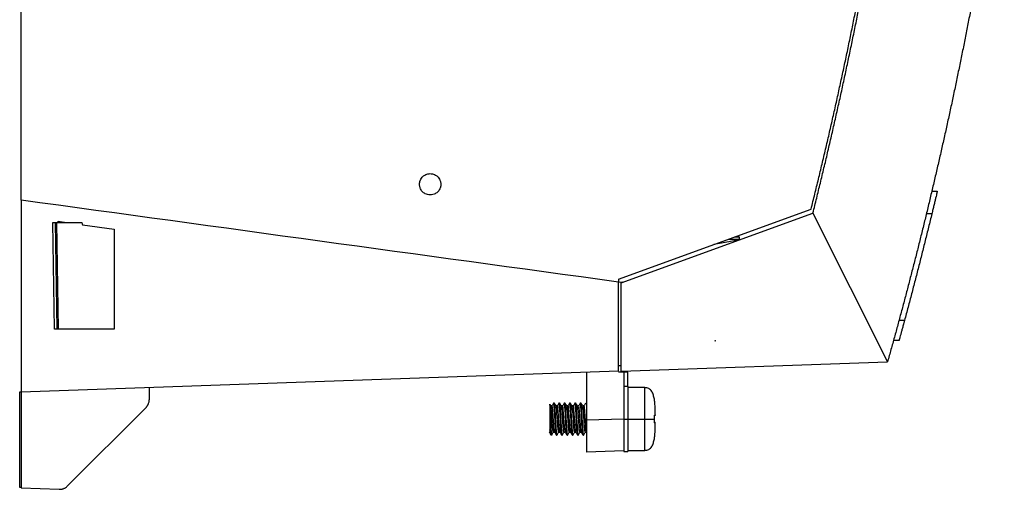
# Model space of a CAD drawing. Header units: millimetres. Extents: x 156812 to 157936, y 112087 to 113571.
# Tile 17 of 204: x 157079 to 157264, y 112614 to 112702. Entities that reach past the tile are written whole.
import ezdxf

# ---------------------------------------------------------------- set-up
doc = ezdxf.new("R2010")
doc.units = ezdxf.units.MM

msp = doc.modelspace()

# ---------------------------------------------------------------- linework, layer by layer
at = {"color": 7, "linetype": 'Continuous', "lineweight": 25}
for p, q in [((157079.77, 112667.91), (157079.77, 113032.06)), ((157250.57, 112669.6), (157251.6, 112669.58)), ((157191.77, 112653.09), (157227.93, 112666.25)), ((157192.27, 112652.39), (157228.27, 112665.5)), ((157228.27, 112665.5), (157242.27, 112637.58)), ((157250.58, 112665.36), (157249.55, 112665.36)), ((157086.02, 112643.72), (157085.67, 112663.72)), ((157086.52, 112643.72), (157086.17, 112663.72)), ((157086.36, 112663.72), (157091.13, 112663.72)), ((157086.36, 112663.72), (157086.7, 112643.72)), ((157086.67, 112663.94), (157088.25, 112663.72)), ((157086.67, 112663.72), (157086.67, 112663.94)), ((157091.23, 112663.31), (157097.17, 112662.49)), ((157212.44, 112660.62), (157214.47, 112660.62)), ((157213.55, 112661.02), (157214.47, 112661.02)), ((157214.47, 112660.62), (157214.47, 112661.02)), ((157214.47, 112660.48), (157214.47, 112660.62)), ((157191.77, 112653.09), (157191.77, 112652.53)), ((157192.55, 112652.5), (157192.27, 112652.39)), ((157192.27, 112635.84), (157192.27, 112652.39)), ((157244.42, 112645.36), (157245.46, 112645.36)), ((157086.67, 112643.69), (157086.67, 112643.72)), ((157097.17, 112643.69), (157086.67, 112643.69)), ((157097.17, 112643.72), (157086.7, 112643.72)), ((157209.88, 112641.54), (157209.97, 112641.54)), ((157209.97, 112641.54), (157209.97, 112641.59)), ((157244.43, 112641.58), (157243.38, 112641.56)), ((157192.27, 112635.84), (157242.27, 112637.58)), ((157191.77, 112635.8), (157079.77, 112631.89)), ((157185.77, 112635.59), (157185.77, 112626.59)), ((157192.27, 112636.84), (157191.77, 112636.84)), ((157192.77, 112635.64), (157191.77, 112635.64)), ((157192.77, 112635.85), (157192.77, 112635.64)), ((157193.57, 112635.64), (157192.77, 112635.64)), ((157192.77, 112635.64), (157192.77, 112627.95)), ((157193.57, 112632.93), (157193.57, 112635.64)), ((157079.47, 112613.97), (157079.47, 112631.96)), ((157079.47, 112631.96), (157079.77, 112631.96)), ((157079.77, 112631.89), (157079.77, 112613.89)), ((157103.76, 112632.73), (157103.76, 112630.44)), ((157193.57, 112632.93), (157192.77, 112632.93)), ((157193.57, 112632.93), (157193.57, 112626.83)), ((157196.71, 112632.73), (157193.57, 112632.73)), ((157196.71, 112626.83), (157196.71, 112632.73)), ((157198.58, 112630.23), (157198.58, 112630.23)), ((157088.39, 112614.23), (157103.18, 112629.02)), ((157178.89, 112629.53), (157178.89, 112624.44)), ((157179.33, 112629.29), (157179.08, 112629.29)), ((157179.76, 112629.83), (157179.64, 112629.83)), ((157180.33, 112629.29), (157180.08, 112629.29)), ((157180.76, 112629.83), (157180.64, 112629.83)), ((157181.33, 112629.29), (157181.08, 112629.29)), ((157181.76, 112629.83), (157181.64, 112629.83)), ((157182.33, 112629.29), (157182.08, 112629.29)), ((157182.76, 112629.83), (157182.64, 112629.83)), ((157183.33, 112629.29), (157183.08, 112629.29)), ((157183.76, 112629.83), (157183.64, 112629.83)), ((157184.33, 112629.29), (157184.08, 112629.29)), ((157184.76, 112629.83), (157184.64, 112629.83)), ((157185.33, 112629.29), (157185.08, 112629.29)), ((157185.77, 112629.83), (157185.73, 112629.68)), ((157179.89, 112626.83), (157180.01, 112626.83)), ((157180.89, 112626.83), (157181.01, 112626.83)), ((157181.89, 112626.83), (157182.01, 112626.83)), ((157182.89, 112626.83), (157183.01, 112626.83)), ((157183.89, 112626.83), (157184.01, 112626.83)), ((157184.89, 112626.83), (157185.01, 112626.83)), ((157192.77, 112626.83), (157185.77, 112626.59)), ((157192.77, 112627.95), (157192.77, 112626.83)), ((157192.77, 112626.83), (157193.57, 112626.83)), ((157192.77, 112626.83), (157192.77, 112620.73)), ((157193.57, 112626.83), (157193.57, 112620.73)), ((157193.57, 112626.83), (157196.71, 112626.83)), ((157196.71, 112620.93), (157196.71, 112626.83)), ((157198.68, 112627.62), (157198.68, 112627.68)), ((157198.68, 112627.63), (157198.68, 112627.68)), ((157179.62, 112624.48), (157179.59, 112624.42)), ((157180.62, 112624.47), (157180.59, 112624.42)), ((157181.62, 112624.46), (157181.59, 112624.42)), ((157198.68, 112625.98), (157198.68, 112626.04)), ((157198.68, 112625.98), (157198.68, 112626.04)), ((157179.19, 112624.16), (157179.19, 112623.83)), ((157179.58, 112624.37), (157179.82, 112624.37)), ((157180.14, 112623.83), (157180.26, 112623.83)), ((157180.58, 112624.37), (157180.82, 112624.37)), ((157181.14, 112623.83), (157181.26, 112623.83)), ((157181.58, 112624.37), (157181.82, 112624.37)), ((157182.14, 112623.83), (157182.26, 112623.83)), ((157182.58, 112624.37), (157182.82, 112624.37)), ((157183.14, 112623.83), (157183.26, 112623.83)), ((157183.58, 112624.37), (157183.82, 112624.37)), ((157184.14, 112623.83), (157184.26, 112623.83)), ((157184.58, 112624.37), (157184.82, 112624.37)), ((157185.14, 112623.83), (157185.26, 112623.83)), ((157185.58, 112624.37), (157185.75, 112624.37)), ((157192.77, 112620.84), (157185.77, 112620.59)), ((157193.57, 112620.93), (157196.71, 112620.93)), ((157192.77, 112620.73), (157193.57, 112620.73)), ((157079.77, 112613.97), (157079.47, 112613.97)), ((157079.77, 112613.89), (157086.9, 112613.64))]:
    msp.add_line(p, q, dxfattribs=at)
at = {"color": 7, "linetype": 'Continuous', "lineweight": 25, "flags": 128}
for points in [[(157091.13, 112663.72), (157091.18, 112663.49), (157091.23, 112663.31)], [(157214.47, 112660.48), (157211.79, 112659.99), (157209.68, 112659.61)], [(157191.77, 112652.6), (157192.21, 112652.54), (157192.55, 112652.5)], [(157180.58, 112624.39), (157180.57, 112624.38), (157180.52, 112624.55), (157180.46, 112624.97), (157180.41, 112625.58), (157180.36, 112626.34), (157180.31, 112627.14), (157180.25, 112627.92), (157180.2, 112628.57), (157180.15, 112629.04), (157180.09, 112629.27), (157180.04, 112629.24), (157180.04, 112629.24)], [(157181.83, 112624.38), (157181.78, 112624.49), (157181.72, 112624.88), (157181.67, 112625.47), (157181.61, 112626.23), (157181.56, 112627.05), (157181.51, 112627.85), (157181.45, 112628.53), (157181.4, 112629.02), (157181.35, 112629.27), (157181.3, 112629.24), (157181.3, 112629.24)], [(157183.58, 112624.41), (157183.51, 112624.6), (157183.43, 112625.35), (157183.35, 112626.46), (157183.27, 112627.66), (157183.19, 112628.66), (157183.11, 112629.22), (157183.04, 112629.21), (157183.04, 112629.21)], [(157183.83, 112624.4), (157183.75, 112624.62), (157183.67, 112625.41), (157183.59, 112626.57), (157183.51, 112627.77), (157183.43, 112628.75), (157183.35, 112629.26), (157183.27, 112629.16), (157183.27, 112629.16)], [(157198.54, 112627.36), (157198.55, 112627.35), (157198.55, 112627.35), (157198.55, 112627.35), (157198.55, 112627.35)], [(157198.54, 112626.31), (157198.55, 112626.31), (157198.55, 112626.31), (157198.55, 112626.31), (157198.55, 112626.31), (157198.55, 112626.31), (157198.54, 112626.31), (157198.54, 112626.31)]]:
    msp.add_lwpolyline(points, dxfattribs=at)
at = {"color": 7, "linetype": 'Continuous', "lineweight": 25}
for centre, radius, start, end in [((157198.35, 112630.41), 0.2, 3.6805, 11.6913), ((157198.38, 112627.52), 0.194, 327.5805, 3.3222), ((157198.38, 112626.15), 0.194, 356.6778, 32.4181), ((157179.19, 112624.13), 0.3, 259.4691, 270)]:
    msp.add_arc(centre, radius, start, end, dxfattribs=at)
for points, knots in [([(157227.93, 112666.25), (157228.16, 112667.19), (157228.63, 112669.06), (157229.31, 112671.87), (157229.99, 112674.68), (157230.66, 112677.49), (157231.31, 112680.3), (157231.96, 112683.12), (157232.59, 112685.94), (157233.21, 112688.76), (157233.83, 112691.58), (157234.43, 112694.41), (157235.03, 112697.23), (157235.61, 112700.06), (157236.18, 112702.9), (157236.75, 112705.73), (157237.3, 112708.57), (157237.84, 112711.41), (157238.95, 112717.31), (157240.55, 112726.3), (157242.5, 112738.4), (157244.27, 112750.52), (157245.86, 112762.65), (157247.26, 112774.8), (157248.47, 112786.96), (157249.49, 112799.14), (157250.17, 112809.07), (157250.62, 112816.74), (157250.89, 112822.14), (157251.13, 112827.55), (157251.33, 112832.96), (157251.49, 112838.37), (157251.62, 112843.78), (157251.71, 112849.19), (157251.77, 112854.6), (157251.78, 112858.21), (157251.78, 112860.02)], [0, 0, 0, 0, 0.014769, 0.029536, 0.044302, 0.059067, 0.073831, 0.088595, 0.103357, 0.11812, 0.132883, 0.147645, 0.162408, 0.177172, 0.191936, 0.206701, 0.221467, 0.236234, 0.251003, 0.313602, 0.376187, 0.438771, 0.50137, 0.563812, 0.626239, 0.688664, 0.751104, 0.778767, 0.806425, 0.834079, 0.861731, 0.889382, 0.917033, 0.944685, 0.972341, 1, 1, 1, 1]), ([(157264.17, 112741.61), (157264.04, 112740.64), (157263.76, 112738.71), (157263.34, 112735.82), (157262.9, 112732.94), (157262.46, 112730.08), (157262.01, 112727.24), (157261.55, 112724.41), (157261.09, 112721.6), (157260.61, 112718.81), (157260.13, 112716.03), (157259.64, 112713.26), (157259.15, 112710.51), (157258.64, 112707.78), (157258.13, 112705.06), (157257.62, 112702.36), (157257.09, 112699.67), (157256.56, 112697), (157256.03, 112694.35), (157255.48, 112691.71), (157254.94, 112689.08), (157254.38, 112686.47), (157253.82, 112683.88), (157253.26, 112681.3), (157252.68, 112678.74), (157252.11, 112676.2), (157251.53, 112673.67), (157250.94, 112671.15), (157250.35, 112668.65), (157249.75, 112666.17), (157249.15, 112663.7), (157248.55, 112661.25), (157247.94, 112658.81), (157247.32, 112656.39), (157246.7, 112653.99), (157246.08, 112651.6), (157245.46, 112649.22), (157244.83, 112646.87), (157244.19, 112644.52), (157243.56, 112642.19), (157242.92, 112639.88), (157242.49, 112638.35), (157242.27, 112637.58)], [0, 0, 0, 0, 0.027585, 0.055037, 0.082357, 0.109544, 0.136599, 0.163521, 0.190311, 0.216968, 0.243492, 0.269884, 0.296143, 0.32227, 0.348264, 0.374126, 0.399855, 0.425451, 0.450915, 0.476247, 0.501446, 0.526512, 0.551446, 0.576247, 0.600915, 0.625451, 0.649855, 0.674126, 0.698264, 0.72227, 0.746143, 0.769884, 0.793492, 0.816968, 0.840311, 0.863521, 0.886599, 0.909544, 0.932357, 0.955037, 0.977585, 1, 1, 1, 1]), ([(157228.27, 112665.5), (157228.51, 112666.43), (157228.98, 112668.31), (157229.67, 112671.13), (157230.35, 112673.95), (157231.02, 112676.77), (157231.67, 112679.6), (157232.32, 112682.42), (157232.96, 112685.25), (157233.59, 112688.08), (157234.21, 112690.91), (157234.81, 112693.75), (157235.41, 112696.58), (157236, 112699.42), (157236.57, 112702.26), (157236.95, 112704.15), (157237.14, 112705.09)], [0, 0, 0, 0, 0.071523, 0.143031, 0.214524, 0.286004, 0.357468, 0.428919, 0.500354, 0.571776, 0.643183, 0.714575, 0.785953, 0.857316, 0.928665, 1, 1, 1, 1]), ([(157154.47, 112670.89), (157154.47, 112670.93), (157154.48, 112671.02), (157154.49, 112671.16), (157154.51, 112671.29), (157154.54, 112671.42), (157154.58, 112671.55), (157154.67, 112671.76), (157154.83, 112672.05), (157155.08, 112672.34), (157155.36, 112672.56), (157155.67, 112672.73), (157156.04, 112672.86), (157156.47, 112672.9), (157156.9, 112672.86), (157157.28, 112672.73), (157157.59, 112672.56), (157157.86, 112672.34), (157158.12, 112672.05), (157158.3, 112671.72), (157158.41, 112671.42), (157158.46, 112671.16), (157158.47, 112670.98), (157158.47, 112670.89)], [0, 0, 0, 0, 0.021489, 0.042835, 0.064138, 0.085497, 0.107011, 0.128777, 0.195545, 0.262693, 0.312693, 0.362949, 0.431397, 0.500034, 0.568255, 0.636517, 0.68719, 0.737878, 0.804822, 0.871644, 0.914701, 0.957224, 1, 1, 1, 1]), ([(157158.47, 112670.89), (157158.47, 112670.84), (157158.47, 112670.74), (157158.45, 112670.6), (157158.43, 112670.46), (157158.39, 112670.32), (157158.32, 112670.11), (157158.19, 112669.84), (157157.97, 112669.54), (157157.7, 112669.3), (157157.38, 112669.09), (157156.97, 112668.93), (157156.47, 112668.87), (157155.98, 112668.93), (157155.57, 112669.09), (157155.24, 112669.3), (157154.98, 112669.54), (157154.76, 112669.84), (157154.61, 112670.14), (157154.53, 112670.41), (157154.48, 112670.65), (157154.48, 112670.81), (157154.47, 112670.89)], [0, 0, 0, 0, 0.0232616, 0.0463223, 0.069304, 0.0923301, 0.1155229, 0.1750253, 0.2344984, 0.2906317, 0.3468086, 0.417911, 0.5000147, 0.5821045, 0.6532065, 0.7092317, 0.7655194, 0.8248456, 0.8844758, 0.9229806, 0.9612977, 1, 1, 1, 1]), ([(157251.6, 112669.58), (157251.6, 112669.58), (157251.59, 112669.58), (157251.59, 112669.56), (157251.58, 112669.54), (157251.58, 112669.5), (157251.56, 112669.45), (157251.55, 112669.39), (157251.53, 112669.33), (157251.5, 112669.17), (157251.43, 112668.87), (157251.32, 112668.42), (157251.22, 112668), (157251.14, 112667.66), (157251.05, 112667.31), (157250.96, 112666.94), (157250.87, 112666.55), (157250.78, 112666.16), (157250.68, 112665.76), (157250.62, 112665.49), (157250.58, 112665.36)], [0, 0, 0, 0, 0.0315868, 0.0629306, 0.0941192, 0.1252417, 0.1563878, 0.1876468, 0.2191072, 0.2508558, 0.3751747, 0.5002945, 0.5627096, 0.6256921, 0.6882321, 0.7506577, 0.8131631, 0.8751542, 0.9372332, 1, 1, 1, 1]), ([(157250.58, 112665.36), (157250.38, 112664.52), (157249.97, 112662.84), (157249.34, 112660.32), (157248.71, 112657.81), (157248.08, 112655.31), (157247.43, 112652.81), (157246.78, 112650.32), (157246.12, 112647.84), (157245.68, 112646.18), (157245.46, 112645.36)], [0, 0, 0, 0, 0.1258026, 0.2513759, 0.3767199, 0.5018346, 0.6267199, 0.7513759, 0.8758026, 1, 1, 1, 1]), ([(157085.67, 112663.72), (157085.67, 112663.72), (157085.68, 112663.72), (157085.73, 112663.72), (157085.77, 112663.72), (157085.87, 112663.72), (157085.93, 112663.72), (157086.05, 112663.72), (157086.11, 112663.72), (157086.17, 112663.72)], [0, 0, 0, 0, 0.25, 0.25, 0.5, 0.5, 0.75, 0.75, 1, 1, 1, 1]), ([(157245.46, 112645.36), (157245.44, 112645.3), (157245.41, 112645.17), (157245.36, 112644.99), (157245.31, 112644.8), (157245.24, 112644.56), (157245.16, 112644.26), (157245.03, 112643.8), (157244.88, 112643.25), (157244.73, 112642.68), (157244.62, 112642.28), (157244.55, 112642.03), (157244.5, 112641.87), (157244.47, 112641.74), (157244.44, 112641.65), (157244.43, 112641.59), (157244.43, 112641.59), (157244.43, 112641.58)], [0, 0, 0, 0, 0.03145, 0.062858, 0.094289, 0.125808, 0.188572, 0.251208, 0.375794, 0.500411, 0.626057, 0.688627, 0.750973, 0.813032, 0.875132, 0.937525, 1, 1, 1, 1]), ([(157086.52, 112643.72), (157086.46, 112643.72), (157086.4, 112643.72), (157086.28, 112643.72), (157086.22, 112643.72), (157086.12, 112643.72), (157086.08, 112643.72), (157086.03, 112643.72), (157086.02, 112643.72), (157086.02, 112643.72)], [0, 0, 0, 0, 0.25, 0.25, 0.5, 0.5, 0.75, 0.75, 1, 1, 1, 1]), ([(157198.54, 112630.45), (157198.54, 112630.49), (157198.49, 112630.78), (157198.35, 112631.31), (157198.09, 112632.04), (157197.49, 112632.61), (157196.97, 112632.69), (157196.71, 112632.73)], [0, 0, 0, 0, 0.039213, 0.27209, 0.516039, 0.758406, 1, 1, 1, 1]), ([(157103.18, 112629.02), (157103.21, 112629.06), (157103.27, 112629.12), (157103.35, 112629.23), (157103.43, 112629.34), (157103.5, 112629.45), (157103.56, 112629.57), (157103.63, 112629.73), (157103.7, 112629.93), (157103.75, 112630.18), (157103.76, 112630.35), (157103.76, 112630.44)], [0, 0, 0, 0, 0.0862021, 0.1716591, 0.2567593, 0.3418959, 0.4274616, 0.5138433, 0.6761932, 0.8373538, 1, 1, 1, 1]), ([(157198.54, 112630.36), (157198.55, 112630.38), (157198.56, 112630.41), (157198.55, 112630.44), (157198.55, 112630.46)], [0, 0, 0, 0, 0.499979, 1, 1, 1, 1]), ([(157198.58, 112630.23), (157198.57, 112630.28), (157198.56, 112630.33), (157198.55, 112630.41), (157198.54, 112630.45), (157198.54, 112630.45)], [0, 0, 0, 0, 0.5, 0.5, 1, 1, 1, 1]), ([(157198.68, 112627.68), (157198.68, 112627.79), (157198.68, 112628), (157198.67, 112628.42), (157198.66, 112628.96), (157198.64, 112629.49), (157198.62, 112629.86), (157198.6, 112630.05), (157198.59, 112630.15), (157198.58, 112630.21), (157198.58, 112630.23)], [0, 0, 0, 0, 0.125001, 0.249998, 0.499952, 0.749899, 0.874932, 0.937465, 0.974643, 1, 1, 1, 1]), ([(157178.89, 112629.41), (157178.89, 112629.43), (157178.89, 112629.46), (157178.89, 112629.51), (157178.89, 112629.55), (157178.89, 112629.59), (157178.9, 112629.61), (157178.91, 112629.6), (157178.92, 112629.5), (157178.94, 112629.21), (157178.96, 112628.7), (157179, 112627.88), (157179.04, 112626.82), (157179.07, 112625.98), (157179.1, 112625.44), (157179.11, 112625.17), (157179.13, 112624.92), (157179.14, 112624.69), (157179.16, 112624.49), (157179.17, 112624.3), (157179.18, 112624.21), (157179.19, 112624.16)], [0, 0, 0, 0, 0.016692, 0.034268, 0.052695, 0.071933, 0.101689, 0.143374, 0.217924, 0.286276, 0.38, 0.499945, 0.615488, 0.748777, 0.785683, 0.82225, 0.858272, 0.893567, 0.928792, 0.964334, 1, 1, 1, 1]), ([(157179.09, 112629.28), (157179.04, 112629.37), (157178.98, 112629.47), (157178.92, 112629.58), (157178.91, 112629.59)], [0, 0, 0, 0, 0.858139, 1, 1, 1, 1]), ([(157179.58, 112624.38), (157179.57, 112624.38), (157179.56, 112624.34), (157179.52, 112624.51), (157179.46, 112624.9), (157179.41, 112625.53), (157179.36, 112626.29), (157179.31, 112627.11), (157179.26, 112627.9), (157179.2, 112628.58), (157179.15, 112629.05), (157179.11, 112629.29), (157179.08, 112629.27), (157179.08, 112629.26)], [0, 0, 0, 0, 0.010043, 0.115205, 0.220903, 0.3249, 0.431079, 0.534998, 0.64081, 0.74579, 0.850417, 0.956396, 1, 1, 1, 1]), ([(157179.63, 112629.82), (157179.57, 112629.73), (157179.47, 112629.55), (157179.36, 112629.37), (157179.31, 112629.28)], [0, 0, 0, 0, 0.500177, 1, 1, 1, 1]), ([(157179.85, 112624.4), (157179.83, 112624.39), (157179.8, 112624.35), (157179.74, 112624.65), (157179.69, 112625.18), (157179.64, 112625.89), (157179.58, 112626.71), (157179.53, 112627.55), (157179.48, 112628.29), (157179.42, 112628.89), (157179.37, 112629.23), (157179.33, 112629.35), (157179.31, 112629.27), (157179.31, 112629.27)], [0, 0, 0, 0, 0.097855, 0.197858, 0.296057, 0.395476, 0.494741, 0.593076, 0.693027, 0.79088, 0.890871, 0.989102, 1, 1, 1, 1]), ([(157179.89, 112626.83), (157179.87, 112627.22), (157179.83, 112628.01), (157179.76, 112629.01), (157179.7, 112629.65), (157179.65, 112629.91), (157179.63, 112629.8), (157179.62, 112629.78)], [0, 0, 0, 0, 0.236864, 0.473728, 0.710592, 0.947456, 1, 1, 1, 1]), ([(157180.01, 112626.83), (157179.99, 112627.21), (157179.97, 112627.61), (157179.93, 112628.35), (157179.91, 112628.68), (157179.87, 112629.22), (157179.85, 112629.45), (157179.8, 112629.76), (157179.78, 112629.83), (157179.76, 112629.83)], [0, 0, 0, 0, 0.25, 0.25, 0.5, 0.5, 0.75, 0.75, 1, 1, 1, 1]), ([(157180.09, 112629.28), (157180.04, 112629.37), (157179.94, 112629.55), (157179.83, 112629.73), (157179.78, 112629.82)], [0, 0, 0, 0, 0.499823, 1, 1, 1, 1]), ([(157180.87, 112624.45), (157180.85, 112624.4), (157180.84, 112624.38), (157180.82, 112624.37), (157180.81, 112624.39), (157180.77, 112624.5), (157180.74, 112624.67), (157180.71, 112625.02), (157180.7, 112625.15), (157180.67, 112625.44), (157180.66, 112625.61), (157180.63, 112625.95), (157180.62, 112626.14), (157180.6, 112626.51), (157180.58, 112626.7), (157180.55, 112627.25), (157180.52, 112627.64), (157180.49, 112628.14), (157180.47, 112628.3), (157180.45, 112628.58), (157180.44, 112628.71), (157180.4, 112629.04), (157180.38, 112629.2), (157180.34, 112629.29), (157180.33, 112629.3), (157180.3, 112629.27), (157180.29, 112629.24), (157180.28, 112629.18)], [0, 0, 0, 0, 0.0625, 0.0625, 0.125, 0.125, 0.25, 0.25, 0.3125, 0.3125, 0.375, 0.375, 0.4375, 0.4375, 0.5, 0.5, 0.625, 0.625, 0.6875, 0.6875, 0.75, 0.75, 0.875, 0.875, 0.9375, 0.9375, 1, 1, 1, 1]), ([(157180.62, 112629.82), (157180.57, 112629.73), (157180.47, 112629.55), (157180.37, 112629.38), (157180.32, 112629.29)], [0, 0, 0, 0, 0.514323, 1, 1, 1, 1]), ([(157180.89, 112626.83), (157180.87, 112627.22), (157180.83, 112628.01), (157180.76, 112629.01), (157180.7, 112629.65), (157180.65, 112629.91), (157180.63, 112629.8), (157180.62, 112629.78)], [0, 0, 0, 0, 0.235853, 0.471706, 0.707558, 0.943411, 1, 1, 1, 1]), ([(157181.01, 112626.83), (157180.99, 112627.21), (157180.97, 112627.61), (157180.93, 112628.35), (157180.91, 112628.68), (157180.87, 112629.22), (157180.85, 112629.45), (157180.8, 112629.76), (157180.78, 112629.83), (157180.76, 112629.83)], [0, 0, 0, 0, 0.25, 0.25, 0.5, 0.5, 0.75, 0.75, 1, 1, 1, 1]), ([(157181.09, 112629.28), (157181.04, 112629.37), (157180.93, 112629.55), (157180.83, 112629.73), (157180.78, 112629.82)], [0, 0, 0, 0, 0.499826, 1, 1, 1, 1]), ([(157181.58, 112624.39), (157181.57, 112624.39), (157181.55, 112624.35), (157181.51, 112624.54), (157181.46, 112624.96), (157181.41, 112625.6), (157181.35, 112626.37), (157181.3, 112627.19), (157181.25, 112627.97), (157181.2, 112628.64), (157181.15, 112629.09), (157181.1, 112629.3), (157181.08, 112629.27), (157181.08, 112629.26)], [0, 0, 0, 0, 0.020318, 0.125837, 0.231302, 0.335555, 0.441727, 0.545591, 0.651623, 0.756255, 0.861307, 0.967138, 1, 1, 1, 1]), ([(157181.62, 112629.82), (157181.57, 112629.73), (157181.47, 112629.55), (157181.37, 112629.38), (157181.32, 112629.29)], [0, 0, 0, 0, 0.515649, 1, 1, 1, 1]), ([(157181.89, 112626.83), (157181.87, 112627.22), (157181.83, 112628.01), (157181.76, 112629.01), (157181.7, 112629.65), (157181.65, 112629.91), (157181.63, 112629.8), (157181.62, 112629.78)], [0, 0, 0, 0, 0.235346, 0.470692, 0.706038, 0.941384, 1, 1, 1, 1]), ([(157182.01, 112626.83), (157181.99, 112627.21), (157181.97, 112627.61), (157181.93, 112628.35), (157181.91, 112628.68), (157181.87, 112629.22), (157181.85, 112629.45), (157181.8, 112629.76), (157181.78, 112629.83), (157181.76, 112629.83)], [0, 0, 0, 0, 0.25, 0.25, 0.5, 0.5, 0.75, 0.75, 1, 1, 1, 1]), ([(157182.09, 112629.28), (157182.04, 112629.37), (157181.94, 112629.55), (157181.83, 112629.73), (157181.78, 112629.82)], [0, 0, 0, 0, 0.499817, 1, 1, 1, 1]), ([(157182.58, 112624.41), (157182.57, 112624.4), (157182.54, 112624.31), (157182.48, 112624.72), (157182.41, 112625.6), (157182.33, 112626.82), (157182.26, 112627.91), (157182.2, 112628.67), (157182.14, 112629.11), (157182.1, 112629.31), (157182.08, 112629.27), (157182.08, 112629.27)], [0, 0, 0, 0, 0.025791, 0.184107, 0.340375, 0.498064, 0.655668, 0.760467, 0.866036, 0.972091, 1, 1, 1, 1]), ([(157182.87, 112624.47), (157182.85, 112624.42), (157182.79, 112624.3), (157182.71, 112624.91), (157182.63, 112625.96), (157182.55, 112627.23), (157182.47, 112628.42), (157182.39, 112629.16), (157182.34, 112629.39), (157182.31, 112629.28), (157182.31, 112629.27)], [0, 0, 0, 0, 0.141827, 0.28539, 0.427892, 0.569874, 0.71363, 0.85576, 0.998037, 1, 1, 1, 1]), ([(157182.62, 112629.82), (157182.57, 112629.73), (157182.47, 112629.55), (157182.37, 112629.38), (157182.32, 112629.29)], [0, 0, 0, 0, 0.514337, 1, 1, 1, 1]), ([(157182.89, 112626.83), (157182.87, 112627.22), (157182.83, 112628.01), (157182.76, 112629.01), (157182.7, 112629.65), (157182.65, 112629.91), (157182.63, 112629.8), (157182.62, 112629.78)], [0, 0, 0, 0, 0.236085, 0.472169, 0.708254, 0.944339, 1, 1, 1, 1]), ([(157183.01, 112626.83), (157182.99, 112627.21), (157182.97, 112627.61), (157182.93, 112628.35), (157182.91, 112628.68), (157182.87, 112629.22), (157182.85, 112629.45), (157182.8, 112629.76), (157182.78, 112629.83), (157182.76, 112629.83)], [0, 0, 0, 0, 0.25, 0.25, 0.5, 0.5, 0.75, 0.75, 1, 1, 1, 1]), ([(157183.09, 112629.28), (157183.04, 112629.37), (157182.93, 112629.55), (157182.83, 112629.73), (157182.78, 112629.82)], [0, 0, 0, 0, 0.499837, 1, 1, 1, 1]), ([(157183.62, 112629.82), (157183.57, 112629.73), (157183.47, 112629.55), (157183.37, 112629.38), (157183.32, 112629.29)], [0, 0, 0, 0, 0.514213, 1, 1, 1, 1]), ([(157183.89, 112626.83), (157183.87, 112627.22), (157183.83, 112628.01), (157183.76, 112629.01), (157183.7, 112629.65), (157183.65, 112629.91), (157183.63, 112629.8), (157183.62, 112629.78)], [0, 0, 0, 0, 0.2362984, 0.4725967, 0.7088951, 0.9451935, 1, 1, 1, 1]), ([(157184.01, 112626.83), (157183.99, 112627.21), (157183.97, 112627.61), (157183.93, 112628.35), (157183.91, 112628.68), (157183.87, 112629.22), (157183.85, 112629.45), (157183.8, 112629.76), (157183.78, 112629.83), (157183.76, 112629.83)], [0, 0, 0, 0, 0.25, 0.25, 0.5, 0.5, 0.75, 0.75, 1, 1, 1, 1]), ([(157184.09, 112629.28), (157184.04, 112629.37), (157183.94, 112629.55), (157183.83, 112629.73), (157183.78, 112629.82)], [0, 0, 0, 0, 0.499811, 1, 1, 1, 1]), ([(157184.62, 112624.49), (157184.61, 112624.47), (157184.59, 112624.26), (157184.53, 112624.41), (157184.45, 112624.99), (157184.37, 112626.08), (157184.3, 112627.33), (157184.22, 112628.45), (157184.14, 112629.19), (157184.1, 112629.23), (157184.08, 112629.24)], [0, 0, 0, 0, 0.015483, 0.159797, 0.305486, 0.450988, 0.595337, 0.741604, 0.886388, 1, 1, 1, 1]), ([(157184.88, 112624.5), (157184.85, 112624.43), (157184.8, 112624.28), (157184.72, 112624.86), (157184.64, 112625.88), (157184.56, 112627.15), (157184.47, 112628.35), (157184.4, 112629.11), (157184.34, 112629.41), (157184.31, 112629.27), (157184.31, 112629.26)], [0, 0, 0, 0, 0.140943, 0.283678, 0.425013, 0.566185, 0.70898, 0.850019, 0.991556, 1, 1, 1, 1]), ([(157184.63, 112629.82), (157184.57, 112629.73), (157184.47, 112629.55), (157184.37, 112629.38), (157184.32, 112629.29)], [0, 0, 0, 0, 0.513283, 1, 1, 1, 1]), ([(157184.89, 112626.83), (157184.87, 112627.22), (157184.83, 112628.01), (157184.76, 112629.01), (157184.7, 112629.65), (157184.65, 112629.91), (157184.63, 112629.8), (157184.62, 112629.78)], [0, 0, 0, 0, 0.236817, 0.473635, 0.710452, 0.94727, 1, 1, 1, 1]), ([(157185.01, 112626.83), (157184.99, 112627.21), (157184.97, 112627.61), (157184.93, 112628.35), (157184.91, 112628.68), (157184.87, 112629.22), (157184.85, 112629.45), (157184.8, 112629.76), (157184.78, 112629.83), (157184.76, 112629.83)], [0, 0, 0, 0, 0.25, 0.25, 0.5, 0.5, 0.75, 0.75, 1, 1, 1, 1]), ([(157185.09, 112629.28), (157185.04, 112629.37), (157184.94, 112629.55), (157184.83, 112629.73), (157184.78, 112629.82)], [0, 0, 0, 0, 0.499849, 1, 1, 1, 1]), ([(157185.58, 112624.41), (157185.56, 112624.41), (157185.53, 112624.41), (157185.47, 112624.8), (157185.42, 112625.47), (157185.36, 112626.33), (157185.3, 112627.26), (157185.24, 112628.13), (157185.18, 112628.82), (157185.13, 112629.24), (157185.09, 112629.25), (157185.08, 112629.26)], [0, 0, 0, 0, 0.081911, 0.201007, 0.317789, 0.436959, 0.553722, 0.672853, 0.789722, 0.9087, 1, 1, 1, 1]), ([(157185.77, 112624.55), (157185.77, 112624.56), (157185.74, 112624.63), (157185.68, 112625.32), (157185.6, 112626.46), (157185.52, 112627.74), (157185.44, 112628.78), (157185.36, 112629.37), (157185.3, 112629.24), (157185.28, 112629.18)], [0, 0, 0, 0, 0.02847, 0.189746, 0.352962, 0.514226, 0.675883, 0.838954, 1, 1, 1, 1]), ([(157185.63, 112629.82), (157185.57, 112629.73), (157185.47, 112629.55), (157185.37, 112629.38), (157185.32, 112629.29)], [0, 0, 0, 0, 0.512997, 1, 1, 1, 1]), ([(157180.14, 112623.83), (157180.12, 112623.83), (157180.1, 112623.91), (157180.05, 112624.21), (157180.03, 112624.44), (157179.99, 112624.98), (157179.97, 112625.32), (157179.93, 112626.05), (157179.91, 112626.45), (157179.89, 112626.83)], [0, 0, 0, 0, 0.25, 0.25, 0.5, 0.5, 0.75, 0.75, 1, 1, 1, 1]), ([(157180.28, 112623.88), (157180.27, 112623.86), (157180.25, 112623.75), (157180.2, 112624.01), (157180.14, 112624.65), (157180.08, 112625.66), (157180.03, 112626.44), (157180.01, 112626.83)], [0, 0, 0, 0, 0.054045, 0.290534, 0.527023, 0.763511, 1, 1, 1, 1]), ([(157181.14, 112623.83), (157181.12, 112623.83), (157181.1, 112623.91), (157181.05, 112624.21), (157181.03, 112624.44), (157180.99, 112624.98), (157180.97, 112625.32), (157180.93, 112626.05), (157180.91, 112626.45), (157180.89, 112626.83)], [0, 0, 0, 0, 0.25, 0.25, 0.5, 0.5, 0.75, 0.75, 1, 1, 1, 1]), ([(157181.28, 112623.89), (157181.27, 112623.87), (157181.25, 112623.75), (157181.2, 112624.01), (157181.14, 112624.65), (157181.08, 112625.66), (157181.03, 112626.44), (157181.01, 112626.83)], [0, 0, 0, 0, 0.058264, 0.293698, 0.529132, 0.764566, 1, 1, 1, 1]), ([(157182.14, 112623.83), (157182.12, 112623.83), (157182.1, 112623.91), (157182.05, 112624.21), (157182.03, 112624.44), (157181.99, 112624.98), (157181.97, 112625.32), (157181.93, 112626.05), (157181.91, 112626.45), (157181.89, 112626.83)], [0, 0, 0, 0, 0.25, 0.25, 0.5, 0.5, 0.75, 0.75, 1, 1, 1, 1]), ([(157182.28, 112623.88), (157182.27, 112623.86), (157182.25, 112623.75), (157182.2, 112624.01), (157182.14, 112624.65), (157182.08, 112625.66), (157182.03, 112626.44), (157182.01, 112626.83)], [0, 0, 0, 0, 0.053372, 0.290029, 0.526686, 0.763343, 1, 1, 1, 1]), ([(157183.14, 112623.83), (157183.12, 112623.83), (157183.1, 112623.91), (157183.05, 112624.21), (157183.03, 112624.44), (157182.99, 112624.98), (157182.97, 112625.32), (157182.93, 112626.05), (157182.91, 112626.45), (157182.89, 112626.83)], [0, 0, 0, 0, 0.25, 0.25, 0.5, 0.5, 0.75, 0.75, 1, 1, 1, 1]), ([(157183.28, 112623.89), (157183.27, 112623.87), (157183.25, 112623.75), (157183.2, 112624.01), (157183.14, 112624.65), (157183.08, 112625.66), (157183.03, 112626.44), (157183.01, 112626.83)], [0, 0, 0, 0, 0.058036, 0.293527, 0.529018, 0.764509, 1, 1, 1, 1]), ([(157184.14, 112623.83), (157184.12, 112623.83), (157184.1, 112623.91), (157184.05, 112624.21), (157184.03, 112624.44), (157183.99, 112624.98), (157183.97, 112625.32), (157183.93, 112626.05), (157183.91, 112626.45), (157183.89, 112626.83)], [0, 0, 0, 0, 0.25, 0.25, 0.5, 0.5, 0.75, 0.75, 1, 1, 1, 1]), ([(157184.28, 112623.88), (157184.27, 112623.86), (157184.25, 112623.75), (157184.2, 112624.01), (157184.14, 112624.65), (157184.08, 112625.66), (157184.03, 112626.44), (157184.01, 112626.83)], [0, 0, 0, 0, 0.052874, 0.289656, 0.526437, 0.763219, 1, 1, 1, 1]), ([(157185.14, 112623.83), (157185.12, 112623.83), (157185.1, 112623.91), (157185.05, 112624.21), (157185.03, 112624.44), (157184.99, 112624.98), (157184.97, 112625.32), (157184.93, 112626.05), (157184.91, 112626.45), (157184.89, 112626.83)], [0, 0, 0, 0, 0.25, 0.25, 0.5, 0.5, 0.75, 0.75, 1, 1, 1, 1]), ([(157185.28, 112623.89), (157185.27, 112623.87), (157185.25, 112623.75), (157185.2, 112624.01), (157185.14, 112624.65), (157185.08, 112625.66), (157185.03, 112626.44), (157185.01, 112626.83)], [0, 0, 0, 0, 0.057202, 0.292902, 0.528601, 0.764301, 1, 1, 1, 1]), ([(157185.77, 112626.59), (157185.77, 112626.23), (157185.77, 112625.87), (157185.77, 112625.12), (157185.77, 112624.75), (157185.77, 112624.01), (157185.77, 112623.65), (157185.77, 112622.96), (157185.77, 112622.64), (157185.77, 112622.05), (157185.77, 112621.79), (157185.77, 112621.34), (157185.77, 112621.16), (157185.77, 112620.87), (157185.77, 112620.76), (157185.77, 112620.62), (157185.77, 112620.59), (157185.77, 112620.59)], [0, 0, 0, 0, 0.125, 0.125, 0.25, 0.25, 0.375, 0.375, 0.5, 0.5, 0.625, 0.625, 0.75, 0.75, 0.875, 0.875, 1, 1, 1, 1]), ([(157196.71, 112626.83), (157196.98, 112626.83), (157197.26, 112626.83), (157197.74, 112626.83), (157197.94, 112626.83), (157198.15, 112626.83), (157198.2, 112626.83), (157198.3, 112626.83), (157198.34, 112626.83), (157198.42, 112626.83), (157198.45, 112626.83), (157198.51, 112626.83), (157198.53, 112626.83), (157198.55, 112626.83)], [0, 0, 0, 0, 0.25, 0.25, 0.5, 0.5, 0.625, 0.625, 0.75, 0.75, 0.875, 0.875, 1, 1, 1, 1]), ([(157198.45, 112626.32), (157198.46, 112626.32), (157198.49, 112626.31), (157198.51, 112626.29), (157198.52, 112626.29)], [0, 0, 0, 0, 0.615091, 1, 1, 1, 1]), ([(157198.52, 112627.38), (157198.53, 112627.38), (157198.53, 112627.39), (157198.54, 112627.39), (157198.54, 112627.38), (157198.54, 112627.37), (157198.54, 112627.36), (157198.54, 112627.35)], [0, 0, 0, 0, 0.344182, 0.603227, 0.782144, 0.896958, 1, 1, 1, 1]), ([(157198.54, 112626.31), (157198.54, 112626.31), (157198.54, 112626.3), (157198.54, 112626.29), (157198.54, 112626.28), (157198.53, 112626.28), (157198.53, 112626.28), (157198.53, 112626.28), (157198.52, 112626.28)], [0, 0, 0, 0, 0.087805, 0.175129, 0.299042, 0.474815, 0.707734, 1, 1, 1, 1]), ([(157198.54, 112627.36), (157198.54, 112627.37), (157198.54, 112627.39), (157198.55, 112627.44), (157198.55, 112627.48), (157198.57, 112627.52), (157198.57, 112627.52), (157198.58, 112627.53)], [0, 0, 0, 0, 0.122709, 0.249343, 0.498644, 0.735912, 1, 1, 1, 1]), ([(157198.55, 112626.83), (157198.55, 112626.92), (157198.55, 112627.09), (157198.55, 112627.27), (157198.54, 112627.36)], [0, 0, 0, 0, 0.493515, 1, 1, 1, 1]), ([(157198.54, 112626.31), (157198.55, 112626.4), (157198.55, 112626.57), (157198.55, 112626.75), (157198.55, 112626.83)], [0, 0, 0, 0, 0.506485, 1, 1, 1, 1]), ([(157198.58, 112626.13), (157198.57, 112626.14), (157198.56, 112626.16), (157198.55, 112626.21), (157198.54, 112626.26), (157198.54, 112626.31)], [0, 0, 0, 0, 0.5, 0.5, 1, 1, 1, 1]), ([(157198.55, 112626.31), (157198.55, 112626.47), (157198.55, 112626.82), (157198.55, 112627.16), (157198.55, 112627.35)], [0, 0, 0, 0, 0.45251, 1, 1, 1, 1]), ([(157198.62, 112627.48), (157198.62, 112627.48), (157198.62, 112627.48), (157198.58, 112627.44), (157198.57, 112627.43)], [0, 0, 0, 0, 0.790944, 1, 1, 1, 1]), ([(157198.58, 112627.53), (157198.58, 112627.53), (157198.59, 112627.54), (157198.6, 112627.55), (157198.62, 112627.56), (157198.64, 112627.59), (157198.66, 112627.6), (157198.67, 112627.62), (157198.68, 112627.62), (157198.68, 112627.62), (157198.68, 112627.63)], [0, 0, 0, 0, 0.025883, 0.062535, 0.125068, 0.250101, 0.500048, 0.750002, 0.880517, 1, 1, 1, 1]), ([(157179.12, 112623.88), (157179.15, 112623.85), (157179.2, 112623.8), (157178.78, 112624.59), (157179.09, 112624.24), (157178.98, 112624.58), (157178.96, 112624.72), (157178.94, 112624.77), (157178.93, 112624.78), (157178.93, 112624.79), (157178.93, 112624.79), (157178.93, 112624.8), (157178.92, 112624.8), (157178.92, 112624.8), (157178.92, 112624.79), (157178.9, 112624.75), (157178.89, 112624.61), (157178.89, 112624.51), (157178.89, 112624.44)], [0, 0, 0, 0, 0.262176, 0.410675, 0.536687, 0.666226, 0.714753, 0.723155, 0.726131, 0.728519, 0.729607, 0.730697, 0.733099, 0.736088, 0.739852, 0.750012, 0.833402, 1, 1, 1, 1]), ([(157198.58, 112626.23), (157198.59, 112626.22), (157198.62, 112626.18), (157198.62, 112626.18), (157198.62, 112626.18)], [0, 0, 0, 0, 0.281741, 1, 1, 1, 1]), ([(157198.68, 112626.04), (157198.68, 112626.04), (157198.68, 112626.04), (157198.67, 112626.05), (157198.66, 112626.06), (157198.64, 112626.08), (157198.62, 112626.1), (157198.6, 112626.12), (157198.59, 112626.13), (157198.58, 112626.13), (157198.58, 112626.13)], [0, 0, 0, 0, 0.119475, 0.249998, 0.499952, 0.749899, 0.874932, 0.937465, 0.974119, 1, 1, 1, 1]), ([(157198.58, 112623.44), (157198.58, 112623.46), (157198.59, 112623.51), (157198.6, 112623.61), (157198.62, 112623.81), (157198.64, 112624.18), (157198.66, 112624.71), (157198.67, 112625.24), (157198.68, 112625.67), (157198.68, 112625.88), (157198.68, 112625.98)], [0, 0, 0, 0, 0.02536, 0.062535, 0.125068, 0.250101, 0.500048, 0.750002, 0.874999, 1, 1, 1, 1]), ([(157198.68, 112626.04), (157198.68, 112626.05), (157198.68, 112626.08), (157198.67, 112626.12), (157198.65, 112626.15), (157198.63, 112626.17), (157198.62, 112626.18)], [0, 0, 0, 0, 0.246704, 0.498224, 0.748919, 1, 1, 1, 1]), ([(157178.81, 112624.39), (157178.86, 112624.3), (157178.97, 112624.12), (157179.07, 112623.94), (157179.12, 112623.85)], [0, 0, 0, 0, 0.499823, 1, 1, 1, 1]), ([(157179.28, 112623.86), (157179.28, 112623.85), (157179.26, 112623.79), (157179.23, 112623.87), (157179.2, 112624.06), (157179.19, 112624.16)], [0, 0, 0, 0, 0.096538, 0.543363, 1, 1, 1, 1]), ([(157179.28, 112623.85), (157179.33, 112623.94), (157179.43, 112624.11), (157179.53, 112624.29), (157179.58, 112624.37)], [0, 0, 0, 0, 0.5150442, 1, 1, 1, 1]), ([(157179.81, 112624.39), (157179.86, 112624.3), (157179.97, 112624.12), (157180.07, 112623.93), (157180.12, 112623.84)], [0, 0, 0, 0, 0.499813, 1, 1, 1, 1]), ([(157180.28, 112623.84), (157180.33, 112623.93), (157180.43, 112624.11), (157180.53, 112624.29), (157180.58, 112624.37)], [0, 0, 0, 0, 0.51389, 1, 1, 1, 1]), ([(157180.81, 112624.39), (157180.86, 112624.3), (157180.97, 112624.12), (157181.07, 112623.93), (157181.13, 112623.84)], [0, 0, 0, 0, 0.499801, 1, 1, 1, 1]), ([(157181.28, 112623.85), (157181.33, 112623.94), (157181.43, 112624.11), (157181.53, 112624.29), (157181.58, 112624.37)], [0, 0, 0, 0, 0.515413, 1, 1, 1, 1]), ([(157181.81, 112624.39), (157181.86, 112624.3), (157181.97, 112624.11), (157182.07, 112623.93), (157182.13, 112623.84)], [0, 0, 0, 0, 0.499812, 1, 1, 1, 1]), ([(157182.28, 112623.84), (157182.33, 112623.93), (157182.43, 112624.11), (157182.53, 112624.29), (157182.58, 112624.37)], [0, 0, 0, 0, 0.513575, 1, 1, 1, 1]), ([(157182.81, 112624.39), (157182.86, 112624.3), (157182.97, 112624.12), (157183.07, 112623.93), (157183.13, 112623.84)], [0, 0, 0, 0, 0.49984, 1, 1, 1, 1]), ([(157183.28, 112623.85), (157183.33, 112623.94), (157183.43, 112624.11), (157183.53, 112624.29), (157183.58, 112624.37)], [0, 0, 0, 0, 0.515395, 1, 1, 1, 1]), ([(157183.81, 112624.39), (157183.86, 112624.3), (157183.97, 112624.12), (157184.07, 112623.94), (157184.12, 112623.85)], [0, 0, 0, 0, 0.4998366, 1, 1, 1, 1]), ([(157184.28, 112623.84), (157184.33, 112623.93), (157184.43, 112624.11), (157184.53, 112624.29), (157184.58, 112624.37)], [0, 0, 0, 0, 0.513298, 1, 1, 1, 1]), ([(157184.81, 112624.39), (157184.86, 112624.3), (157184.97, 112624.12), (157185.07, 112623.94), (157185.12, 112623.85)], [0, 0, 0, 0, 0.499822, 1, 1, 1, 1]), ([(157185.28, 112623.85), (157185.33, 112623.94), (157185.43, 112624.11), (157185.53, 112624.29), (157185.58, 112624.37)], [0, 0, 0, 0, 0.515045, 1, 1, 1, 1]), ([(157196.71, 112620.93), (157196.97, 112620.97), (157197.49, 112621.05), (157198.09, 112621.63), (157198.35, 112622.36), (157198.49, 112622.89), (157198.54, 112623.17), (157198.54, 112623.22)], [0, 0, 0, 0, 0.241594, 0.483961, 0.72791, 0.960787, 1, 1, 1, 1]), ([(157198.54, 112623.22), (157198.54, 112623.22), (157198.54, 112623.22), (157198.55, 112623.24), (157198.55, 112623.29), (157198.57, 112623.36), (157198.57, 112623.41), (157198.58, 112623.44)], [0, 0, 0, 0, 0.122713, 0.249342, 0.498642, 0.736409, 1, 1, 1, 1]), ([(157198.55, 112623.2), (157198.55, 112623.22), (157198.56, 112623.24), (157198.55, 112623.26), (157198.55, 112623.26)], [0, 0, 0, 0, 0.833718, 1, 1, 1, 1]), ([(157086.9, 112613.64), (157086.94, 112613.64), (157087.03, 112613.64), (157087.16, 112613.65), (157087.29, 112613.66), (157087.45, 112613.69), (157087.63, 112613.75), (157087.84, 112613.83), (157088.04, 112613.94), (157088.22, 112614.07), (157088.33, 112614.17), (157088.39, 112614.23)], [0, 0, 0, 0, 0.0790044, 0.1577693, 0.2366268, 0.3159078, 0.4514768, 0.587819, 0.7253423, 0.8621447, 1, 1, 1, 1])]:
    msp.add_open_spline(points, degree=3, knots=knots, dxfattribs=at)
for points in [[(157191.77, 112652.53), (157154.44, 112657.66), (157117.11, 112662.79), (157079.77, 112667.91)], [(157079.77, 112667.91), (157079.77, 112655.9), (157079.77, 112643.9), (157079.77, 112631.89)], [(157086.17, 112663.72), (157086.24, 112663.72), (157086.3, 112663.72), (157086.36, 112663.72)], [(157097.17, 112662.49), (157097.17, 112656.23), (157097.17, 112649.96), (157097.17, 112643.69)], [(157191.77, 112635.8), (157191.77, 112641.38), (157191.77, 112646.95), (157191.77, 112652.53)], [(157086.7, 112643.72), (157086.65, 112643.72), (157086.58, 112643.72), (157086.52, 112643.72)], [(157209.88, 112641.54), (157209.91, 112641.55), (157209.94, 112641.57), (157209.97, 112641.59)], [(157198.45, 112627.35), (157198.48, 112627.35), (157198.5, 112627.36), (157198.52, 112627.38)], [(157198.68, 112627.63), (157198.68, 112627.57), (157198.66, 112627.52), (157198.62, 112627.48)]]:
    msp.add_open_spline(points, degree=3, dxfattribs=at)

doc.saveas('drawing.dxf')
